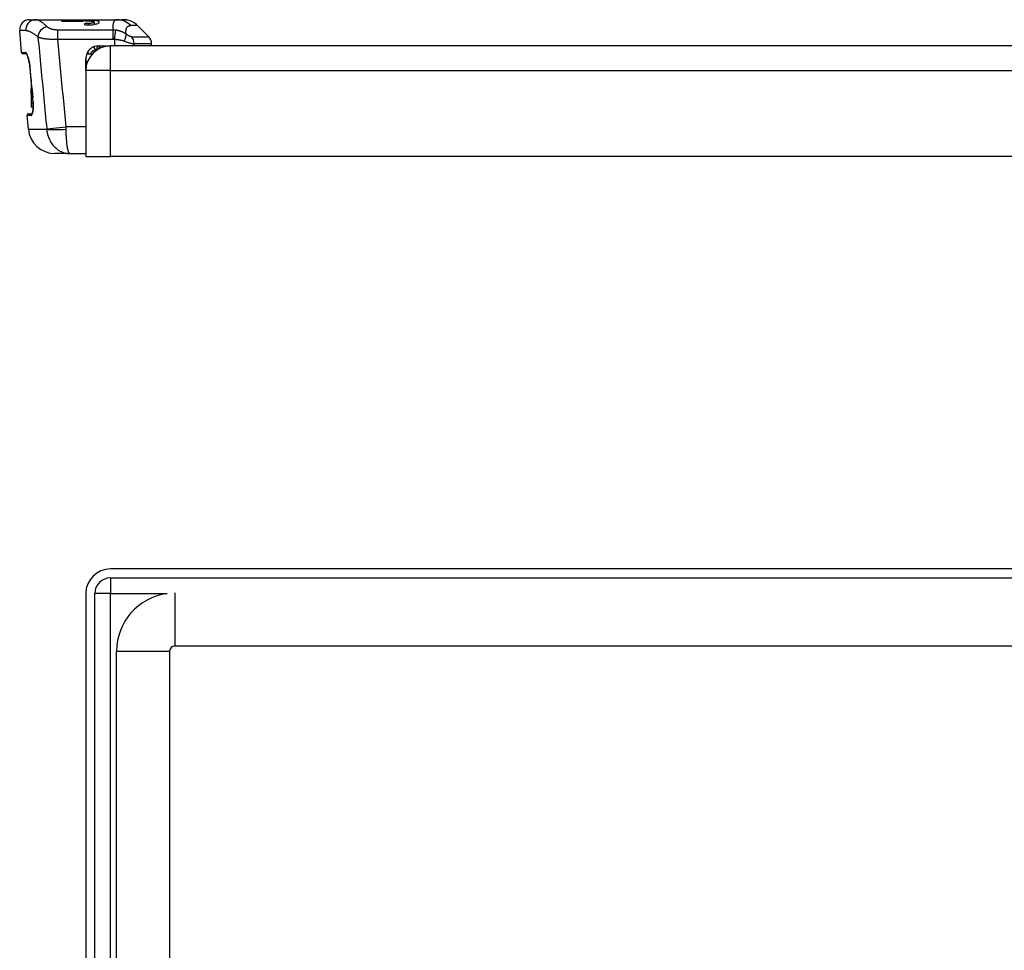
# Model space of a CAD drawing. Header units: inches. Extents: x 2.3 to 58.5, y 3.7 to 32.
# Tile 25 of 48: x 2.3 to 8.1, y 20.6 to 26.1. Entities that reach past the tile are written whole.
import ezdxf

# ---------------------------------------------------------------- set-up
doc = ezdxf.new("R2010")
doc.units = ezdxf.units.IN
doc.header["$MEASUREMENT"] = 0
doc.layers.add('Visible Edges(ANSI)', color=7, linetype='Continuous', lineweight=25)
doc.layers.add('Visible Tangent Edges(ANSI)', color=7, linetype='Continuous', lineweight=25)

msp = doc.modelspace()

# ---------------------------------------------------------------- linework, layer by layer
at = {"layer": 'Visible Edges(ANSI)'}
for p, q in [((2.3696, 26.1196), (2.4049, 26.1196)), ((2.4049, 26.1196), (2.5611, 26.1196)), ((2.5611, 26.111), (2.5611, 26.1196)), ((2.5611, 26.1196), (2.687, 26.1196)), ((2.5611, 26.111), (2.687, 26.111)), ((2.687, 26.1196), (2.8874, 26.1196)), ((2.687, 26.1196), (2.687, 26.111)), ((2.6969, 26.1123), (2.6969, 26.1161)), ((2.7166, 26.1161), (2.6969, 26.1161)), ((2.6969, 26.1123), (2.7166, 26.1123)), ((2.6969, 26.0881), (2.6969, 26.0969)), ((2.7166, 26.0969), (2.6969, 26.0969)), ((2.753, 26.1057), (2.753, 26.0916)), ((2.8874, 26.1196), (2.9141, 26.1196)), ((2.9141, 26.1196), (2.9159, 26.1196)), ((2.9159, 26.1196), (2.9191, 26.1196)), ((2.9203, 26.1196), (2.9191, 26.1196)), ((2.9203, 26.1196), (2.9203, 26.1196)), ((2.3222, 25.9253), (2.3108, 26.0554)), ((2.6969, 26.0881), (2.7166, 26.0881)), ((3.009, 26.085), (3.0753, 26.0188)), ((3.0926, 25.9639), (3.0926, 25.9771)), ((2.7079, 25.9166), (2.7411, 25.9166)), ((2.7776, 25.9639), (2.8486, 25.9639)), ((2.8245, 25.9639), (2.8245, 25.9619)), ((12.6366, 25.9639), (2.8486, 25.9639)), ((2.3519, 25.9163), (2.332, 25.9163)), ((2.362, 25.8906), (2.3634, 25.8853)), ((2.7026, 25.8179), (2.7026, 25.8889)), ((2.7026, 25.8179), (2.7026, 25.3079)), ((2.3778, 25.7654), (2.3778, 25.7162)), ((2.3822, 25.7162), (2.3778, 25.7162)), ((2.3778, 25.7162), (2.3778, 25.7119)), ((2.3778, 25.7119), (2.3778, 25.7119)), ((2.3778, 25.7119), (2.3778, 25.7119)), ((2.3778, 25.7006), (2.3778, 25.7119)), ((2.3826, 25.7119), (2.3778, 25.7119)), ((2.3826, 25.7119), (2.3778, 25.7119)), ((2.3778, 25.6776), (2.3778, 25.7006)), ((2.3778, 25.6776), (2.3778, 25.6236)), ((2.3778, 25.6235), (2.3778, 25.6236)), ((2.3902, 25.6236), (2.3778, 25.6236)), ((2.3778, 25.6235), (2.3778, 25.601)), ((2.3902, 25.6235), (2.3778, 25.6235)), ((2.3903, 25.601), (2.3778, 25.601)), ((2.362, 25.4695), (2.3549, 25.5513)), ((2.3647, 25.562), (2.3844, 25.562)), ((2.6079, 25.3257), (2.5189, 25.3257)), ((2.6079, 25.3257), (2.7026, 25.3257)), ((2.7026, 25.3079), (2.8486, 25.3079)), ((12.6366, 25.3079), (2.8486, 25.3079)), ((12.6366, 22.862), (2.8486, 22.862)), ((2.8486, 22.809), (12.6366, 22.809)), ((2.7026, 22.716), (2.7026, 7.008)), ((2.7556, 7.008), (2.7556, 22.716)), ((2.8846, 19.987), (2.8846, 22.3731)), ((3.1996, 22.3731), (3.1996, 7.351)), ((12.2546, 22.4041), (3.2306, 22.4041))]:
    msp.add_line(p, q, dxfattribs=at)
at = {"layer": 'Visible Edges(ANSI)', "flags": 128}
for points in [[(2.7166, 26.0881), (2.7251, 26.0883), (2.7337, 26.0889), (2.742, 26.0898), (2.7499, 26.091), (2.757, 26.0925), (2.7633, 26.0941), (2.7688, 26.0959), (2.7736, 26.0978), (2.7774, 26.0998), (2.7802, 26.1018), (2.7819, 26.1038), (2.7825, 26.1056), (2.782, 26.1073), (2.7804, 26.1089), (2.7777, 26.1104), (2.7739, 26.1117), (2.7691, 26.1128), (2.7636, 26.1137), (2.7572, 26.1144), (2.75, 26.115), (2.7421, 26.1155), (2.7337, 26.1158), (2.7251, 26.116), (2.7166, 26.1161)], [(2.7166, 26.1123), (2.7213, 26.1122), (2.726, 26.1121), (2.7306, 26.1118), (2.735, 26.1115), (2.739, 26.1111), (2.7425, 26.1105), (2.7455, 26.1099), (2.7482, 26.1092), (2.7503, 26.1084), (2.7518, 26.1075), (2.7527, 26.1066), (2.753, 26.1057), (2.7527, 26.1047), (2.7518, 26.1036), (2.7502, 26.1026), (2.7481, 26.1016), (2.7455, 26.1006), (2.7424, 26.0997), (2.7389, 26.099), (2.735, 26.0983), (2.7306, 26.0977), (2.726, 26.0973), (2.7213, 26.097), (2.7166, 26.0969)], [(2.9272, 26.119), (2.9266, 26.1191), (2.9261, 26.1191), (2.9255, 26.1192), (2.9249, 26.1192), (2.9244, 26.1192), (2.9238, 26.1193), (2.9233, 26.1193), (2.9227, 26.1194), (2.9222, 26.1194), (2.9216, 26.1194), (2.9211, 26.1194), (2.9205, 26.1195), (2.92, 26.1195), (2.9194, 26.1195), (2.9189, 26.1195), (2.9183, 26.1196), (2.9178, 26.1196), (2.9173, 26.1196), (2.9167, 26.1196), (2.9162, 26.1196), (2.9157, 26.1196), (2.9151, 26.1196), (2.9146, 26.1196), (2.9141, 26.1196)], [(2.9159, 26.1196), (2.9163, 26.1196), (2.9168, 26.1196), (2.9172, 26.1196), (2.9177, 26.1196), (2.9182, 26.1196), (2.9186, 26.1196), (2.9191, 26.1196), (2.9196, 26.1196), (2.92, 26.1195), (2.9205, 26.1195), (2.921, 26.1195), (2.9214, 26.1195), (2.9219, 26.1194), (2.9224, 26.1194), (2.9229, 26.1194), (2.9233, 26.1194), (2.9238, 26.1193), (2.9243, 26.1193), (2.9248, 26.1192), (2.9252, 26.1192), (2.9257, 26.1192), (2.9262, 26.1191), (2.9267, 26.1191), (2.9272, 26.119)], [(2.9498, 26.1171), (2.9498, 26.1171), (2.9496, 26.1172), (2.9494, 26.1172), (2.949, 26.1173), (2.9485, 26.1173), (2.9479, 26.1174), (2.9472, 26.1175), (2.9464, 26.1176), (2.9455, 26.1178), (2.9444, 26.1179), (2.9433, 26.1181), (2.9421, 26.1182), (2.9407, 26.1184), (2.9393, 26.1185), (2.9377, 26.1187), (2.936, 26.1189), (2.9343, 26.119), (2.9324, 26.1191), (2.9304, 26.1193), (2.9284, 26.1194), (2.9262, 26.1195), (2.9239, 26.1196), (2.9216, 26.1196), (2.9191, 26.1196)], [(2.3714, 25.8367), (2.3697, 25.8517), (2.3675, 25.8662), (2.3647, 25.8797), (2.3617, 25.8918), (2.3585, 25.902), (2.3553, 25.9101), (2.3539, 25.9131), (2.3526, 25.9154), (2.3515, 25.9168), (2.3511, 25.9173)], [(2.3648, 25.8796), (2.3668, 25.8696), (2.3687, 25.859), (2.3702, 25.8479), (2.3714, 25.8367)], [(2.3891, 25.6398), (2.3898, 25.6304), (2.3902, 25.621), (2.3904, 25.6119), (2.3904, 25.6032), (2.39, 25.5949), (2.3895, 25.5873), (2.3887, 25.5803), (2.3878, 25.5742)], [(2.3836, 25.5604), (2.3842, 25.5614), (2.3853, 25.5642), (2.3866, 25.5685), (2.3878, 25.5742)], [(2.3878, 25.5742), (2.3861, 25.5668), (2.3844, 25.562)]]:
    msp.add_lwpolyline(points, dxfattribs=at)
at = {"layer": 'Visible Edges(ANSI)'}
for centre, radius, start, end in [((2.3696, 26.0606), 0.0591, 90, 185), ((2.9255, 26.0015), 0.1181, 45, 78.11897), ((3.0335, 25.9771), 0.0591, 0, 45), ((2.332, 25.9261), 0.00984, 185, 270), ((2.8486, 25.8179), 0.146, 90, 180), ((2.7776, 25.8889), 0.075, 90, 180), ((2.7973, 25.9442), 0.0197, 90, 176.26655), ((2.7321, 25.8834), 0.0295, 180, 221.52258), ((3058.0822, 301.0362), 3068.0782, 185.1462166, 185.1496091), ((2.3647, 25.5521), 0.00984, 90, 185), ((2.5189, 25.4832), 0.1575, 185, 270), ((2.8486, 22.716), 0.146, 90, 180), ((2.8486, 22.716), 0.093, 90, 180), ((3.2306, 22.3731), 0.346, 97.55091, 180), ((3.2306, 22.3731), 0.031, 90, 180)]:
    msp.add_arc(centre, radius, start, end, dxfattribs=at)
for centre, major_axis, ratio, start_param, end_param in [((2.8115, 25.9489), (-0.00984, 0), 0.999391, 4.902488, 5.075064), ((1.8108, 25.6038), (0.2181, -2.4202), 0.238359, 1.564193, 1.570765)]:
    msp.add_ellipse(centre, major_axis=major_axis, ratio=ratio, start_param=start_param, end_param=end_param, dxfattribs=at)
at = {"layer": 'Visible Tangent Edges(ANSI)'}
for p, q in [((2.7166, 26.1161), (2.7166, 26.1123)), ((2.7166, 26.0969), (2.7166, 26.0881)), ((2.3476, 26.0554), (2.3108, 26.0554)), ((2.5366, 26.0046), (2.5366, 26.0581)), ((2.8646, 26.0581), (2.5366, 26.0581)), ((2.8646, 26.0046), (2.8646, 26.0581)), ((2.8724, 26.004), (2.8802, 26.0572)), ((3.009, 26.085), (2.9685, 26.085)), ((2.5366, 26.0046), (2.8646, 26.0046)), ((2.8724, 26.004), (2.8724, 25.9639)), ((2.9726, 26.0188), (3.0753, 26.0188)), ((3.0926, 25.9771), (2.9887, 25.9771)), ((2.9887, 25.9639), (2.9887, 25.9771)), ((2.3222, 25.9253), (2.3449, 25.9253)), ((2.7509, 25.959), (2.7579, 25.9406)), ((2.7579, 25.9406), (2.7579, 25.9323)), ((2.7754, 25.9442), (2.7678, 25.9442)), ((2.8486, 25.8179), (2.8486, 25.9639)), ((2.3717, 25.8367), (2.3714, 25.8367)), ((2.706, 25.8493), (2.7026, 25.8493)), ((2.8486, 25.8179), (2.7026, 25.8179)), ((2.8486, 25.8179), (12.6366, 25.8179)), ((2.8486, 25.3079), (2.8486, 25.8179)), ((2.3826, 25.7119), (2.3778, 25.7119)), ((2.3836, 25.7006), (2.3778, 25.7006)), ((2.3857, 25.6776), (2.3778, 25.6776)), ((2.388, 25.6558), (2.3877, 25.6557)), ((2.3782, 25.5513), (2.3549, 25.5513)), ((2.362, 25.4695), (2.4711, 25.4695)), ((2.4709, 25.4723), (2.5859, 25.4832)), ((2.7026, 25.4832), (2.5859, 25.4832)), ((2.8486, 22.809), (2.8486, 22.716)), ((2.8486, 22.716), (2.7556, 22.716)), ((2.8486, 20.4654), (2.8486, 22.716)), ((2.8486, 22.716), (3.1851, 22.716)), ((3.2306, 22.719), (3.2306, 22.4041)), ((2.8846, 22.3731), (3.1996, 22.3731))]:
    msp.add_line(p, q, dxfattribs=at)
at = {"layer": 'Visible Tangent Edges(ANSI)', "flags": 128}
for points in [[(2.4734, 26.0775), (2.4699, 26.0808), (2.4665, 26.084), (2.4631, 26.087), (2.4597, 26.09), (2.4564, 26.0928), (2.4531, 26.0955), (2.4499, 26.098), (2.4468, 26.1004), (2.4437, 26.1027), (2.4407, 26.1049), (2.4377, 26.1069), (2.4348, 26.1087), (2.432, 26.1104), (2.4292, 26.112), (2.4264, 26.1134), (2.4238, 26.1147), (2.4212, 26.1159), (2.4187, 26.1169), (2.4162, 26.1177), (2.4138, 26.1184), (2.4115, 26.1189), (2.4092, 26.1193), (2.407, 26.1195), (2.4049, 26.1196)], [(2.8874, 26.1196), (2.8851, 26.1195), (2.8829, 26.1192), (2.8808, 26.1187), (2.8788, 26.1179), (2.8769, 26.117), (2.8751, 26.1158), (2.8735, 26.1145), (2.8719, 26.1129), (2.8704, 26.111), (2.8691, 26.109), (2.8679, 26.1068), (2.8668, 26.1043), (2.8659, 26.1016), (2.865, 26.0987), (2.8643, 26.0956), (2.8638, 26.0923), (2.8634, 26.0887), (2.8631, 26.085), (2.863, 26.081), (2.863, 26.0768), (2.8632, 26.0724), (2.8635, 26.0678), (2.864, 26.063), (2.8646, 26.0581)], [(2.3476, 26.0554), (2.3498, 26.0554), (2.352, 26.0551), (2.3544, 26.0548), (2.3568, 26.0543), (2.3593, 26.0537), (2.3618, 26.0529), (2.3645, 26.052), (2.3672, 26.051), (2.3699, 26.0498), (2.3728, 26.0485), (2.3757, 26.0471), (2.3786, 26.0455), (2.3817, 26.0438), (2.3847, 26.042), (2.3879, 26.0401), (2.3911, 26.038), (2.3944, 26.0358), (2.3977, 26.0335), (2.4011, 26.031), (2.4045, 26.0285), (2.408, 26.0258), (2.4115, 26.023), (2.4151, 26.0201), (2.4187, 26.0171)], [(2.5366, 26.0581), (2.5332, 26.0581), (2.5298, 26.0582), (2.5264, 26.0585), (2.523, 26.0588), (2.5197, 26.0592), (2.5164, 26.0597), (2.5132, 26.0602), (2.51, 26.0608), (2.5069, 26.0615), (2.504, 26.0623), (2.501, 26.0631), (2.4982, 26.064), (2.4955, 26.065), (2.4929, 26.0659), (2.4904, 26.067), (2.488, 26.068), (2.4857, 26.0691), (2.4836, 26.0703), (2.4816, 26.0714), (2.4797, 26.0726), (2.4779, 26.0738), (2.4763, 26.075), (2.4748, 26.0762), (2.4734, 26.0775)], [(2.8802, 26.0572), (2.8795, 26.0573), (2.8789, 26.0574), (2.8782, 26.0574), (2.8776, 26.0575), (2.8769, 26.0576), (2.8763, 26.0576), (2.8757, 26.0577), (2.875, 26.0577), (2.8744, 26.0578), (2.8737, 26.0578), (2.8731, 26.0579), (2.8724, 26.0579), (2.8718, 26.0579), (2.8711, 26.058), (2.8705, 26.058), (2.8698, 26.058), (2.8692, 26.058), (2.8685, 26.058), (2.8678, 26.0581), (2.8672, 26.0581), (2.8665, 26.0581), (2.8659, 26.0581), (2.8652, 26.0581), (2.8646, 26.0581)], [(2.9414, 26.0342), (2.9392, 26.0357), (2.937, 26.0372), (2.9348, 26.0386), (2.9325, 26.04), (2.9302, 26.0414), (2.9278, 26.0427), (2.9254, 26.0439), (2.9229, 26.0451), (2.9204, 26.0463), (2.9179, 26.0474), (2.9154, 26.0484), (2.9128, 26.0494), (2.9102, 26.0503), (2.9076, 26.0512), (2.9049, 26.0521), (2.9022, 26.0528), (2.8995, 26.0536), (2.8968, 26.0543), (2.8941, 26.0549), (2.8913, 26.0555), (2.8885, 26.056), (2.8858, 26.0565), (2.883, 26.0569), (2.8802, 26.0572)], [(2.9414, 26.0342), (2.9409, 26.0383), (2.9406, 26.0422), (2.9405, 26.046), (2.9405, 26.0497), (2.9406, 26.0531), (2.9409, 26.0564), (2.9414, 26.0595), (2.942, 26.0624), (2.9428, 26.0652), (2.9436, 26.0678), (2.9447, 26.0702), (2.9458, 26.0724), (2.9471, 26.0744), (2.9485, 26.0763), (2.95, 26.0779), (2.9516, 26.0794), (2.9534, 26.0808), (2.9552, 26.0819), (2.9572, 26.0829), (2.9592, 26.0836), (2.9614, 26.0843), (2.9637, 26.0847), (2.966, 26.0849), (2.9685, 26.085)], [(2.9726, 26.0188), (2.9718, 26.0188), (2.9709, 26.0189), (2.9699, 26.0191), (2.969, 26.0193), (2.9679, 26.0196), (2.9668, 26.0199), (2.9656, 26.0203), (2.9645, 26.0208), (2.9632, 26.0213), (2.9619, 26.0219), (2.9606, 26.0225), (2.9593, 26.0231), (2.9579, 26.0238), (2.9565, 26.0246), (2.9551, 26.0254), (2.9536, 26.0262), (2.9521, 26.0271), (2.9507, 26.028), (2.9491, 26.029), (2.9476, 26.0299), (2.9461, 26.031), (2.9445, 26.032), (2.943, 26.0331), (2.9414, 26.0342)], [(2.4187, 26.0171), (2.4212, 26.0161), (2.4239, 26.0151), (2.4269, 26.0141), (2.4302, 26.0131), (2.4337, 26.0122), (2.4374, 26.0113), (2.4414, 26.0105), (2.4456, 26.0097), (2.45, 26.0089), (2.4546, 26.0082), (2.4595, 26.0075), (2.4646, 26.0068), (2.4698, 26.0063), (2.4753, 26.0058), (2.4808, 26.0053), (2.4866, 26.0049), (2.4925, 26.0046), (2.4985, 26.0044), (2.5047, 26.0042), (2.5109, 26.0041), (2.5173, 26.0041), (2.5237, 26.0042), (2.5302, 26.0044), (2.5366, 26.0046)], [(2.4187, 26.0171), (2.4209, 25.9944), (2.4231, 25.9717), (2.4252, 25.949), (2.4274, 25.9263), (2.4296, 25.9036), (2.4317, 25.8809), (2.4339, 25.8582), (2.4361, 25.8355), (2.4382, 25.8128), (2.4404, 25.7901), (2.4426, 25.7674), (2.4448, 25.7447), (2.4469, 25.722), (2.4491, 25.6993), (2.4513, 25.6766), (2.4534, 25.6539), (2.4556, 25.6312), (2.4578, 25.6085), (2.46, 25.5858), (2.4621, 25.5631), (2.4643, 25.5404), (2.4665, 25.5177), (2.4687, 25.495), (2.4709, 25.4723)], [(2.5859, 25.4832), (2.5838, 25.5049), (2.5818, 25.5267), (2.5797, 25.5484), (2.5777, 25.5701), (2.5756, 25.5918), (2.5735, 25.6136), (2.5715, 25.6353), (2.5694, 25.657), (2.5674, 25.6787), (2.5653, 25.7005), (2.5633, 25.7222), (2.5612, 25.7439), (2.5592, 25.7656), (2.5571, 25.7874), (2.5551, 25.8091), (2.553, 25.8308), (2.551, 25.8525), (2.5489, 25.8742), (2.5469, 25.896), (2.5448, 25.9177), (2.5428, 25.9394), (2.5407, 25.9611), (2.5387, 25.9829), (2.5366, 26.0046)], [(2.8646, 26.0046), (2.8649, 26.0046), (2.8652, 26.0046), (2.8656, 26.0046), (2.8659, 26.0046), (2.8662, 26.0046), (2.8666, 26.0046), (2.8669, 26.0045), (2.8672, 26.0045), (2.8675, 26.0045), (2.8679, 26.0045), (2.8682, 26.0045), (2.8685, 26.0045), (2.8688, 26.0044), (2.8692, 26.0044), (2.8695, 26.0044), (2.8698, 26.0043), (2.8701, 26.0043), (2.8705, 26.0043), (2.8708, 26.0042), (2.8711, 26.0042), (2.8714, 26.0042), (2.8718, 26.0041), (2.8721, 26.0041), (2.8724, 26.004)], [(2.8724, 26.004), (2.8751, 26.0038), (2.8777, 26.0036), (2.8804, 26.0033), (2.883, 26.003), (2.8856, 26.0027), (2.8882, 26.0024), (2.8908, 26.002), (2.8934, 26.0016), (2.8959, 26.0012), (2.8985, 26.0008), (2.901, 26.0004), (2.9034, 25.9999), (2.9059, 25.9994), (2.9083, 25.9989), (2.9106, 25.9983), (2.913, 25.9978), (2.9153, 25.9972), (2.9176, 25.9966), (2.9198, 25.9959), (2.922, 25.9953), (2.9242, 25.9946), (2.9263, 25.9939), (2.9284, 25.9932), (2.9305, 25.9924)], [(2.9305, 25.9924), (2.9334, 25.9913), (2.9363, 25.9902), (2.9392, 25.9892), (2.9421, 25.9882), (2.945, 25.9872), (2.9478, 25.9863), (2.9506, 25.9853), (2.9534, 25.9845), (2.9561, 25.9836), (2.9588, 25.9828), (2.9614, 25.9821), (2.964, 25.9814), (2.9665, 25.9807), (2.9689, 25.9801), (2.9713, 25.9795), (2.9736, 25.979), (2.9758, 25.9786), (2.978, 25.9782), (2.98, 25.9778), (2.982, 25.9776), (2.9838, 25.9773), (2.9855, 25.9772), (2.9872, 25.9771), (2.9887, 25.9771)], [(2.3717, 25.8367), (2.3711, 25.8425), (2.3704, 25.8483), (2.3697, 25.8541), (2.3688, 25.8598), (2.3679, 25.8653), (2.3669, 25.8708), (2.3659, 25.8761), (2.3648, 25.8812), (2.3636, 25.8861), (2.3624, 25.8908), (2.3611, 25.8953), (2.3599, 25.8995), (2.3586, 25.9034), (2.3573, 25.907), (2.3559, 25.9104), (2.3546, 25.9134), (2.3533, 25.9162), (2.352, 25.9185), (2.3507, 25.9206), (2.3495, 25.9222), (2.3483, 25.9236), (2.3471, 25.9245), (2.346, 25.9251), (2.3449, 25.9253)], [(2.7096, 25.9205), (2.7097, 25.9203), (2.7098, 25.9202), (2.7099, 25.92), (2.7101, 25.9199), (2.7102, 25.9197), (2.7103, 25.9196), (2.7105, 25.9194), (2.7106, 25.9193), (2.7107, 25.9191), (2.7109, 25.919), (2.711, 25.9188), (2.7111, 25.9187), (2.7113, 25.9185), (2.7114, 25.9183), (2.7116, 25.9182), (2.7117, 25.918), (2.7119, 25.9178), (2.712, 25.9177), (2.7122, 25.9175), (2.7123, 25.9173), (2.7125, 25.9172), (2.7126, 25.917), (2.7128, 25.9168), (2.7129, 25.9166)], [(2.7193, 25.9166), (2.7189, 25.9175), (2.7185, 25.9184), (2.7182, 25.9192), (2.7178, 25.92), (2.7175, 25.9208), (2.7172, 25.9215), (2.7169, 25.9223), (2.7166, 25.923), (2.7163, 25.9236), (2.7161, 25.9243), (2.7158, 25.9249), (2.7156, 25.9254), (2.7154, 25.926), (2.7152, 25.9265), (2.715, 25.9269), (2.7148, 25.9273), (2.7147, 25.9277), (2.7145, 25.928), (2.7144, 25.9283), (2.7143, 25.9285), (2.7143, 25.9287), (2.7142, 25.9288), (2.7142, 25.9289), (2.7142, 25.9289)], [(2.7579, 25.9406), (2.7583, 25.9409), (2.7587, 25.9412), (2.7591, 25.9415), (2.7596, 25.9417), (2.76, 25.942), (2.7604, 25.9422), (2.7608, 25.9424), (2.7612, 25.9426), (2.7617, 25.9428), (2.7621, 25.943), (2.7625, 25.9432), (2.7629, 25.9433), (2.7633, 25.9435), (2.7637, 25.9436), (2.7642, 25.9437), (2.7646, 25.9438), (2.765, 25.9439), (2.7654, 25.944), (2.7658, 25.9441), (2.7662, 25.9441), (2.7666, 25.9441), (2.767, 25.9442), (2.7674, 25.9442), (2.7678, 25.9442)], [(2.7086, 25.8592), (2.7082, 25.86), (2.7079, 25.8608), (2.7075, 25.8617), (2.7072, 25.8626), (2.7068, 25.8635), (2.7065, 25.8644), (2.7061, 25.8653), (2.7058, 25.8662), (2.7055, 25.8672), (2.7051, 25.8682), (2.7048, 25.8692), (2.7045, 25.8702), (2.7043, 25.8712), (2.704, 25.8722), (2.7037, 25.8733), (2.7035, 25.8744), (2.7033, 25.8755), (2.7031, 25.8766), (2.703, 25.8777), (2.7028, 25.8788), (2.7027, 25.88), (2.7027, 25.8811), (2.7026, 25.8823), (2.7026, 25.8834)], [(2.388, 25.6558), (2.3873, 25.6633), (2.3866, 25.6708), (2.3859, 25.6784), (2.3852, 25.6859), (2.3846, 25.6935), (2.3839, 25.701), (2.3832, 25.7085), (2.3825, 25.7161), (2.3818, 25.7236), (2.3812, 25.7311), (2.3805, 25.7387), (2.3798, 25.7462), (2.3791, 25.7538), (2.3784, 25.7613), (2.3778, 25.7688), (2.3771, 25.7764), (2.3764, 25.7839), (2.3757, 25.7915), (2.375, 25.799), (2.3744, 25.8065), (2.3737, 25.8141), (2.373, 25.8216), (2.3723, 25.8291), (2.3717, 25.8367)], [(2.3879, 25.5716), (2.3883, 25.5737), (2.3886, 25.5759), (2.3889, 25.5782), (2.3892, 25.5805), (2.3895, 25.583), (2.3898, 25.5855), (2.39, 25.5881), (2.3902, 25.5908), (2.3903, 25.5936), (2.3905, 25.5964), (2.3906, 25.5992), (2.3907, 25.6021), (2.3907, 25.6051), (2.3908, 25.6081), (2.3907, 25.6111), (2.3907, 25.6142), (2.3907, 25.6174), (2.3906, 25.6205), (2.3904, 25.6237), (2.3903, 25.6269), (2.3901, 25.6301), (2.3899, 25.6334), (2.3897, 25.6366), (2.3894, 25.6398)], [(2.3894, 25.6398), (2.3893, 25.6405), (2.3893, 25.6412), (2.3892, 25.6418), (2.3891, 25.6425), (2.3891, 25.6432), (2.389, 25.6438), (2.389, 25.6445), (2.3889, 25.6451), (2.3889, 25.6458), (2.3888, 25.6465), (2.3887, 25.6471), (2.3887, 25.6478), (2.3886, 25.6485), (2.3886, 25.6491), (2.3885, 25.6498), (2.3884, 25.6505), (2.3884, 25.6511), (2.3883, 25.6518), (2.3883, 25.6524), (2.3882, 25.6531), (2.3881, 25.6538), (2.3881, 25.6544), (2.388, 25.6551), (2.388, 25.6558)], [(2.3782, 25.5513), (2.3786, 25.5513), (2.3791, 25.5514), (2.3796, 25.5516), (2.38, 25.5518), (2.3805, 25.5522), (2.3809, 25.5526), (2.3814, 25.553), (2.3818, 25.5536), (2.3823, 25.5542), (2.3827, 25.5549), (2.3831, 25.5556), (2.3835, 25.5565), (2.384, 25.5574), (2.3844, 25.5583), (2.3848, 25.5594), (2.3851, 25.5605), (2.3855, 25.5616), (2.3859, 25.5629), (2.3863, 25.5642), (2.3866, 25.5655), (2.387, 25.567), (2.3873, 25.5684), (2.3876, 25.57), (2.3879, 25.5716)], [(2.4709, 25.4723), (2.4709, 25.4722), (2.4709, 25.4721), (2.4709, 25.472), (2.4709, 25.4718), (2.4709, 25.4717), (2.4709, 25.4716), (2.4709, 25.4715), (2.4709, 25.4714), (2.471, 25.4713), (2.471, 25.4711), (2.471, 25.471), (2.471, 25.4709), (2.471, 25.4708), (2.471, 25.4707), (2.471, 25.4706), (2.471, 25.4704), (2.471, 25.4703), (2.471, 25.4702), (2.471, 25.4701), (2.471, 25.47), (2.4711, 25.4698), (2.4711, 25.4697), (2.4711, 25.4696), (2.4711, 25.4695)], [(2.4711, 25.4695), (2.4722, 25.4588), (2.474, 25.4484), (2.4763, 25.4381), (2.4793, 25.4281), (2.4828, 25.4184), (2.4867, 25.409), (2.4912, 25.4001), (2.4961, 25.3916), (2.5014, 25.3836), (2.507, 25.3761), (2.513, 25.3692), (2.5193, 25.3627), (2.5258, 25.3568), (2.5326, 25.3513), (2.5396, 25.3465), (2.5467, 25.3421), (2.554, 25.3382), (2.5615, 25.3349), (2.569, 25.3321), (2.5767, 25.3298), (2.5844, 25.328), (2.5922, 25.3267), (2.6001, 25.326), (2.6079, 25.3257)], [(2.5861, 25.4695), (2.5861, 25.4701), (2.5861, 25.4706), (2.5861, 25.4712), (2.5861, 25.4718), (2.5861, 25.4723), (2.5861, 25.4729), (2.586, 25.4735), (2.586, 25.4741), (2.586, 25.4746), (2.586, 25.4752), (2.586, 25.4758), (2.586, 25.4764), (2.586, 25.4769), (2.586, 25.4775), (2.586, 25.4781), (2.586, 25.4786), (2.586, 25.4792), (2.5859, 25.4798), (2.5859, 25.4804), (2.5859, 25.4809), (2.5859, 25.4815), (2.5859, 25.4821), (2.5859, 25.4826), (2.5859, 25.4832)], [(2.6079, 25.3257), (2.6067, 25.326), (2.6054, 25.3267), (2.6042, 25.328), (2.6029, 25.3298), (2.6017, 25.3321), (2.6005, 25.3349), (2.5993, 25.3382), (2.5981, 25.3421), (2.597, 25.3465), (2.5959, 25.3513), (2.5948, 25.3568), (2.5938, 25.3627), (2.5928, 25.3692), (2.5918, 25.3761), (2.5909, 25.3836), (2.5901, 25.3916), (2.5893, 25.4001), (2.5886, 25.409), (2.588, 25.4184), (2.5874, 25.4281), (2.5869, 25.4381), (2.5866, 25.4484), (2.5863, 25.4588), (2.5861, 25.4695)]]:
    msp.add_lwpolyline(points, dxfattribs=at)
at = {"layer": 'Visible Tangent Edges(ANSI)'}
msp.add_arc((2.7776, 25.8889), 0.0553, 110.84689, 149.88221, dxfattribs=at)
for centre, major_axis, ratio, start_param, end_param in [((2.4049, 26.0606), (0, 0.0591), 0.975157, 0, 1.658063), ((2.8874, 26.0015), (0, 0.1181), 0.971084, 5.497787, 6.283185), ((2.4734, 26.0222), (-0.0389, -0.0445), 0.86663, 3.931376, 5.453181), ((2.903, 25.9924), (0.0342, 0.0481), 0.392905, 4.984841, 5.974173), ((2.9337, 25.9771), (0, -0.0591), 0.930105, 1.570796, 2.356194), ((2.3546, 25.9261), (0, -0.00984), 0.984508, 4.799655, 5.969753), ((2.7776, 25.9442), (0, 0.0197), 0.5, 0, 1.570796), ((2.3989, 25.6407), (-0.0098, -0.00087), 0.006389, 0, 0.241538), ((2.3975, 25.5724), (-0.00968, 0.00175), 0.765398, 0, 0.345301), ((2.3878, 25.5521), (0, -0.00984), 0.983784, 3.539452, 4.799655), ((2.5861, 25.4804), (-0.1248, -0.0073), 0.087008, 0.393118, 1.565712)]:
    msp.add_ellipse(centre, major_axis=major_axis, ratio=ratio, start_param=start_param, end_param=end_param, dxfattribs=at)

doc.saveas('drawing.dxf')
